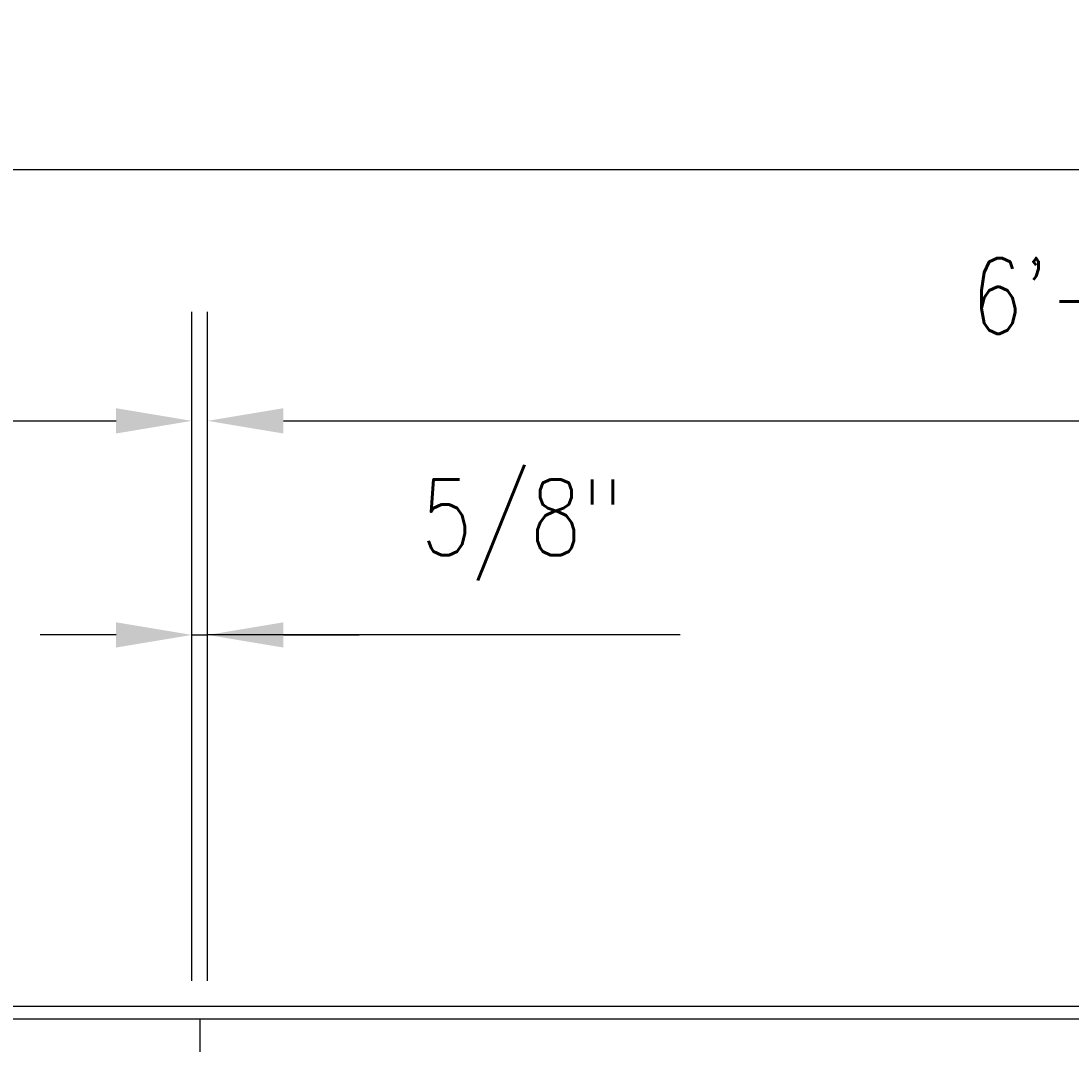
# Model space of a CAD drawing. Header units: inches. Extents: x 42 to 2941, y 45 to 289.
# Tile 13 of 21: x 973 to 1014, y 247 to 287. Entities that reach past the tile are written whole.
import ezdxf
from ezdxf import colors
from ezdxf.entities.mleader import LeaderData, LeaderLine
from ezdxf.math import Vec2, Vec3

# ---------------------------------------------------------------- set-up
doc = ezdxf.new("R2010")
doc.units = ezdxf.units.IN
doc.header["$MEASUREMENT"] = 0
for name, color, linetype in [('A-DETL', 3, 'Continuous'), ('G-ANNO-TEXT', 2, 'Continuous'), ('S-ANNO-DIMS', 1, 'Continuous')]:
    doc.layers.add(name, color=color, linetype=linetype)
doc.styles.add('Annotative', font='romans.shx', dxfattribs={"width": 0.8, "height": 0.125})
doc.dimstyles.new('Annotative', dxfattribs={"dimscale": 0, "dimtxt": 0.125, "dimasz": 0.125, "dimexe": 0.18, "dimexo": 0.0625, "dimgap": 0.09, "dimtad": 1, "dimdec": 3, "dimzin": 3, "dimdsep": 46, "dimlunit": 4, "dimtxsty": 'Annotative', "dimcen": 0.09, "dimclrt": 2, "dimazin": 2, "dimtfac": 1, "dimtdec": 3, "dimtmove": 1, "dimatfit": 3, "dimfxl": 1, "dimtfill": 1, "dimfrac": 2, "dimtolj": 1, "dimtzin": 0, "dimarcsym": 0})

# ---------------------------------------------------------------- blocks, each defined once
blk = doc.blocks.new('*D47')
at = {"layer": 'Defpoints', "color": 0, "transparency": 16777216}
for p in [(1087.084, 281.531), (716.084, 247.899), (1087.084, 247.899)]:
    blk.add_point(p, dxfattribs=at)
at = {"layer": 'S-ANNO-DIMS', "color": 0, "lineweight": -2, "transparency": 16777216}
for p, q in [((716.084, 249.399), (716.084, 285.851)), ((1087.084, 249.399), (1087.084, 285.851)), ((719.084, 281.531), (1084.084, 281.531))]:
    blk.add_line(p, q, dxfattribs=at)
at = {"layer": 'S-ANNO-DIMS', "color": 0, "transparency": 16777216}
for points in [[(719.084, 282.031), (719.084, 281.031), (716.084, 281.531)], [(1084.084, 282.031), (1084.084, 281.031), (1087.084, 281.531)]]:
    blk.add_solid(points, dxfattribs=at)
at = {"layer": 'S-ANNO-DIMS', "color": 2, "lineweight": -3, "transparency": 16777216, "insert": (901.584, 285.477), "char_height": 3, "attachment_point": 5, "style": 'Annotative'}
blk.add_mtext('\\A1;30\'-11"', dxfattribs=at)
blk = doc.blocks.new('*D41')
at = {"layer": 'Defpoints', "color": 0, "transparency": 16777216}
for p in [(979.272, 271.572), (895.897, 247.899), (979.272, 247.899)]:
    blk.add_point(p, dxfattribs=at)
at = {"layer": 'S-ANNO-DIMS', "color": 0, "lineweight": -2, "transparency": 16777216}
for p, q in [((895.897, 249.399), (895.897, 275.892)), ((979.272, 249.399), (979.272, 275.892)), ((898.897, 271.572), (976.272, 271.572))]:
    blk.add_line(p, q, dxfattribs=at)
at = {"layer": 'S-ANNO-DIMS', "color": 0, "transparency": 16777216}
for points in [[(898.897, 272.072), (898.897, 271.072), (895.897, 271.572)], [(976.272, 272.072), (976.272, 271.072), (979.272, 271.572)]]:
    blk.add_solid(points, dxfattribs=at)
at = {"layer": 'S-ANNO-DIMS', "color": 2, "lineweight": -3, "transparency": 16777216, "insert": (937.584, 276.018), "char_height": 3, "attachment_point": 5, "style": 'Annotative'}
blk.add_mtext('\\A1;6\'-11 3/8"', dxfattribs=at)
blk = doc.blocks.new('*D37')
at = {"layer": 'Defpoints', "color": 0, "transparency": 16777216}
for p in [(1061.959, 271.572), (1061.959, 248.399), (979.897, 247.899)]:
    blk.add_point(p, dxfattribs=at)
at = {"layer": 'S-ANNO-DIMS', "color": 0, "lineweight": -2, "transparency": 16777216}
for p, q in [((979.897, 249.399), (979.897, 275.892)), ((1061.959, 249.899), (1061.959, 275.892)), ((982.897, 271.572), (1058.959, 271.572))]:
    blk.add_line(p, q, dxfattribs=at)
at = {"layer": 'S-ANNO-DIMS', "color": 0, "transparency": 16777216}
for points in [[(982.897, 272.072), (982.897, 271.072), (979.897, 271.572)], [(1058.959, 272.072), (1058.959, 271.072), (1061.959, 271.572)]]:
    blk.add_solid(points, dxfattribs=at)
at = {"layer": 'S-ANNO-DIMS', "color": 2, "lineweight": -3, "transparency": 16777216, "insert": (1020.928, 276.018), "char_height": 3, "attachment_point": 5, "style": 'Annotative'}
blk.add_mtext('\\A1;6\'-10 1/16"', dxfattribs=at)
blk = doc.blocks.new('*D29')
at = {"layer": 'Defpoints', "color": 0, "transparency": 16777216}
for p in [(979.897, 263.096), (979.272, 247.899), (979.897, 247.899)]:
    blk.add_point(p, dxfattribs=at)
at = {"layer": 'S-ANNO-DIMS', "color": 0, "lineweight": -2, "transparency": 16777216}
for p, q in [((979.272, 249.399), (979.272, 267.416)), ((979.897, 249.399), (979.897, 267.416)), ((976.272, 263.096), (973.272, 263.096)), ((979.272, 263.096), (979.897, 263.096)), ((979.272, 263.096), (979.897, 263.096)), ((998.609, 263.096), (979.897, 263.096)), ((982.897, 263.096), (985.897, 263.096))]:
    blk.add_line(p, q, dxfattribs=at)
at = {"layer": 'S-ANNO-DIMS', "color": 0, "transparency": 16777216}
for points in [[(976.272, 263.596), (976.272, 262.596), (979.272, 263.096)], [(982.897, 263.596), (982.897, 262.596), (979.897, 263.096)]]:
    blk.add_solid(points, dxfattribs=at)
at = {"layer": 'S-ANNO-DIMS', "color": 2, "lineweight": -3, "transparency": 16777216, "insert": (988.334, 269.256), "char_height": 3, "attachment_point": 1, "line_spacing_factor": 0.983083, "style": 'Annotative'}
blk.add_mtext('\\A1;5/8"', dxfattribs=at)

msp = doc.modelspace()

# ---------------------------------------------------------------- linework, layer by layer
at = {"layer": 'A-DETL', "lineweight": -3}
for p, q in [((715.58415, 248.39866), (1087.58415, 248.39866)), ((716.08415, 247.89866), (1087.08415, 247.89866)), ((979.58415, 247.89866), (979.58415, 93.64866))]:
    msp.add_line(p, q, dxfattribs=at)

# ---------------------------------------------------------------- dimensions: what is measured, and where the dimension line sits
at = {"layer": 'S-ANNO-DIMS', "lineweight": -3}
for base, p1, p2, override, picture, middle in [((1087.08415, 281.53122), (716.08415, 247.89866), (1087.08415, 247.89866), {"dimpost": '\\X', "dimtfill": 0}, '*D47', (901.58415, 285.47694)), ((979.27165, 271.57243), (895.89665, 247.89866), (979.27165, 247.89866), {"dimpost": '\\X', "dimtfill": 0}, '*D41', (937.58415, 276.01815)), ((1061.95915, 271.57243), (979.89665, 247.89866), (1061.95915, 248.39866), {"dimdec": 4, "dimpost": '\\X', "dimtfill": 0}, '*D37', (1020.9279, 276.01815))]:
    dim = msp.add_linear_dim(base=base, p1=p1, p2=p2, dimstyle='Annotative', override=override, dxfattribs=at)
    dim.commit()
    dim.dimension.update_dxf_attribs({"geometry": picture, "text_midpoint": middle})
dim = msp.add_linear_dim(base=(979.89665, 263.09578), p1=(979.27165, 247.89866), p2=(979.89665, 247.89866), angle=0, dimstyle='Annotative', override={"dimpost": '\\X', "dimtfill": 0}, dxfattribs=at)
dim.commit()
dim.dimension.update_dxf_attribs({"geometry": '*D29', "text_midpoint": (992.39143, 263.09578), "dimtype": 160})

# ---------------------------------------------------------------- leaders
at = {"layer": 'G-ANNO-TEXT', "lineweight": -3}
ml = msp.add_multileader_mtext('Standard', dxfattribs=at)
ml.set_content('{\\C256;EDGE OF STEEL DOOR FRAME, SEE S-702}', color=2, style='Annotative')
ml.set_leader_properties(color=1)
ml.build(insert=Vec2(0, 0))
ml.multileader.update_dxf_attribs({"text_right_attachment_type": 3, "dogleg_length": 0.125, "arrow_head_size": 4.32, "scale": 24})
ctx = ml.context
ctx.base_point, ctx.scale, ctx.char_height, ctx.arrow_head_size, ctx.landing_gap_size, ctx.plane_origin = Vec3(653.49455, 260.24368), 24, 3, 4.32, 2.16, Vec3(618.59386, 215.78179)
ctx.right_attachment = 3
notes = []
notes.append((ctx, [(1, (1, 1, 0), (701.15741, 255.24368), (-1, 0), 3, [(0, [(715.53861, 236.81727)], 0, [])])]))
ctx.mtext.insert, ctx.mtext.width, ctx.mtext.flow_direction = Vec3(655.65455, 262.02939), 54.9117051, 5
for ctx, leaders in notes:
    for number, flags, end, landing, length, lines in leaders:
        leader = LeaderData()
        leader.index, (leader.has_last_leader_line, leader.has_dogleg_vector, leader.attachment_direction) = number, flags
        leader.last_leader_point, leader.dogleg_vector, leader.dogleg_length = Vec3(end), Vec3(landing), length
        for number, points, colour, breaks in lines:
            line = LeaderLine()
            line.index, line.vertices, line.color, line.breaks = number, Vec3.list(points), colors.encode_raw_color(colour), breaks
            leader.lines.append(line)
        ctx.leaders.append(leader)

doc.saveas('drawing.dxf')
